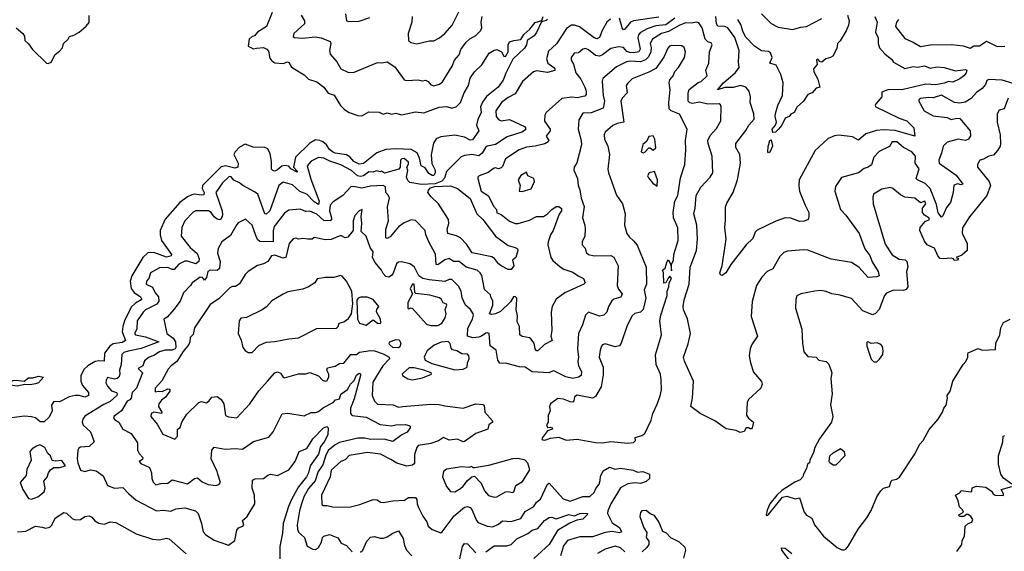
# Model space of a CAD drawing. Extents: x 1995161 to 2088924, y 769148 to 906007.
# Tile 30 of 256: x 2014812 to 2021812, y 789607 to 793383. Entities that reach past the tile are written whole.
import ezdxf

# ---------------------------------------------------------------- set-up
doc = ezdxf.new("R2010")
doc.units = 0

msp = doc.modelspace()

# ---------------------------------------------------------------- linework, layer by layer
at = {"layer": '0CON20XD'}
for points in [[(2014786.2, 793325), (2014835, 793286.2), (2014845, 793267.5), (2014849.2, 793235), (2014873.1, 793213.1), (2014901.7, 793171.7), (2015003.3, 793075), (2015015, 793072), (2015035, 793081.2), (2015063, 793137), (2015095, 793160), (2015115, 793183.3), (2015122.5, 793215), (2015155.9, 793244.1), (2015166.2, 793265), (2015196.6, 793273.4), (2015234.7, 793295.3), (2015283.2, 793336.8), (2015305.4, 793364.6), (2015305, 793412.5)], [(2016606.6, 793433.4), (2016565.5, 793334.5), (2016502.8, 793295), (2016480.3, 793269.7), (2016464.4, 793265), (2016444, 793245), (2016436.2, 793196.2), (2016475, 793177.5), (2016495, 793181.4), (2016544.7, 793185.3), (2016567.7, 793175), (2016580.9, 793160.9), (2016589.8, 793109.7), (2016605, 793090.6), (2016625, 793078.1), (2016685, 793071.8), (2016715, 793083.1), (2016725, 793080.5), (2016740.9, 793050.9), (2016755, 793038.2), (2016835, 792991.8), (2016865, 792961.4), (2016925, 792940.9), (2016974.5, 792905), (2017005, 792862.2), (2017047, 792847), (2017092.5, 792775), (2017120.4, 792745), (2017155, 792724.7), (2017215, 792701.9), (2017245, 792699.7), (2017295, 792728.8), (2017366.3, 792726.3), (2017395, 792712.9), (2017425, 792722.2), (2017455, 792713.5), (2017485, 792720), (2017525, 792707.1), (2017625, 792730), (2017685, 792722.1), (2017795, 792762.1), (2017845.7, 792765.7), (2017883.8, 792755), (2017915, 792764.6), (2017945, 792794.4), (2017970.9, 792865), (2018003.5, 792915), (2018015, 792968.9), (2018045, 793013.5), (2018097.5, 793062.5), (2018150, 793145), (2018185, 793167.3), (2018205, 793172.5), (2018236.1, 793156.1), (2018253.5, 793123.5), (2018265, 793122.5), (2018285.6, 793155), (2018284.3, 793205), (2018294.2, 793225), (2018325, 793236.7), (2018375, 793242.5), (2018395, 793277.1), (2018438.6, 793315), (2018477, 793363), (2018525, 793377.5), (2018532.9, 793405)], [(2016813.3, 793415), (2016835.4, 793375.4), (2016836.8, 793355), (2016760, 793285), (2016755, 793264.2), (2016766.1, 793256.1), (2016822.5, 793252.5), (2016915, 793262.2), (2016955, 793253.8), (2017017.8, 793227.8), (2017023.6, 793215), (2017014.2, 793165), (2017018.5, 793138.5), (2017066.9, 793085), (2017095, 793033.3), (2017145, 793010), (2017185, 793007.5), (2017355, 793079.5), (2017386.7, 793076.7), (2017425, 793083.3), (2017479.4, 793049.4), (2017545, 792955.8), (2017565, 792950.8), (2017645, 792956.7), (2017675, 792950), (2017697, 792953), (2017715, 792944.3), (2017735, 792920.8), (2017755, 792914.2), (2017795.2, 792924.8), (2017817, 792943), (2017887.2, 793052.8), (2017903.9, 793096.1), (2017935.4, 793134.6), (2017949.1, 793170.9), (2017985.2, 793224.8), (2018011.5, 793248.5), (2018055, 793271.7), (2018087.8, 793305), (2018097.1, 793325), (2018093.2, 793365), (2018100.8, 793405)], [(2017127.5, 793425), (2017134, 793375), (2017150.6, 793370.6), (2017225, 793373.2), (2017301.6, 793398.4)], [(2017602.3, 793405), (2017599.3, 793365), (2017573.8, 793285), (2017575.8, 793235), (2017592.4, 793222.4), (2017635, 793211.8), (2017725, 793234.3), (2017755, 793234), (2017795.8, 793255), (2017835.3, 793284.7), (2017885.3, 793344.7), (2017936.2, 793445)], [(2020698.1, 793415), (2020708.8, 793375), (2020703.8, 793345), (2020687.1, 793305), (2020645, 793233.3), (2020626.7, 793215), (2020621.7, 793178.3), (2020592.5, 793125), (2020575.9, 793114.1), (2020544, 793106), (2020515, 793081.5), (2020503, 793083), (2020485, 793104), (2020477.5, 793095), (2020482, 793065), (2020455.9, 793035), (2020457.6, 793012.4), (2020485, 792960), (2020500, 792905), (2020475, 792897.5), (2020446.7, 792865), (2020415, 792852.5), (2020384.2, 792805.8), (2020340, 792765), (2020317.5, 792725), (2020295, 792712.5), (2020282.5, 792695), (2020255, 792683.3), (2020229.4, 792635), (2020205.3, 792604.7), (2020185, 792584.4), (2020165, 792582), (2020160.7, 792605), (2020184.6, 792635), (2020191.1, 792655), (2020182.9, 792695), (2020185, 792717.5), (2020200.8, 792775), (2020235.5, 792845), (2020239.4, 792935), (2020223.1, 792995), (2020189.7, 793059.7), (2020144.2, 793075), (2020161.1, 793115), (2020149.2, 793149.2), (2020135, 793157.5), (2020085, 793162.4), (2020035.4, 793195), (2019975, 793258.8), (2019955.2, 793295), (2019939.3, 793349.3), (2019918.1, 793385)], [(2020085.7, 793425.7), (2020155, 793355.6), (2020205, 793331.2), (2020305, 793312.9), (2020365, 793330.6), (2020405, 793335.6), (2020515, 793392.5)], [(2019012, 793388), (2018985.3, 793365), (2018952.7, 793307.3), (2018934.2, 793255.8), (2018915, 793246.5), (2018895, 793254.7), (2018792.3, 793332.3), (2018755, 793345.3), (2018735, 793344.2), (2018700.1, 793319.9), (2018628.3, 793211.7), (2018570.6, 793159.4), (2018556.1, 793105), (2018567.3, 793075), (2018609.5, 793045), (2018617.3, 793035), (2018617.1, 793022.9), (2018565, 793009.4), (2018485, 793020), (2018465, 793013.3), (2018385.5, 792945), (2018335, 792856.7), (2018285, 792830), (2018237.3, 792795), (2018196.7, 792735), (2018199.1, 792695), (2018215, 792674.1), (2018235, 792664.8), (2018295, 792673.8), (2018400.6, 792625), (2018408.5, 792615), (2018408.6, 792601.4), (2018380.8, 792585), (2018277.7, 792552.3), (2018195, 792496.5), (2018135.3, 792484.7), (2018122.9, 792475), (2018100.7, 792435), (2018075, 792417.5), (2018025, 792425.3), (2017975, 792418.7), (2017951.1, 792408.9), (2017845, 792304.3), (2017831.9, 792258.1), (2017812.8, 792237.2), (2017765, 792216.5), (2017667.3, 792212.7), (2017585, 792226.6), (2017570.1, 792240.1), (2017562.7, 792265), (2017571.7, 792311.7), (2017564, 792335), (2017575, 792357.5), (2017575, 792372.5), (2017545, 792397.5), (2017527.5, 792395), (2017518, 792385), (2017516.7, 792335), (2017507.7, 792322.3), (2017405, 792293.8), (2017385, 792307.5), (2017375, 792302.5), (2017345, 792310), (2017325, 792300), (2017295, 792302.1), (2017255, 792275.2), (2017235, 792270.2), (2017213.8, 792275), (2017171.7, 792311.7), (2017095, 792352), (2017017.5, 792377.5), (2016975, 792400), (2016935, 792405.3), (2016885, 792377.5), (2016854.8, 792345), (2016881.6, 792251.6), (2016939.8, 792095), (2016935, 792069.5), (2016905, 792090.5), (2016853.3, 792145), (2016803.5, 792163.5), (2016750, 792210), (2016685, 792230), (2016653.1, 792205), (2016590.4, 792025), (2016565, 792002.5), (2016555, 792004.4), (2016503.6, 792143.6), (2016481.3, 792161.3), (2016397.5, 792205), (2016373.6, 792225), (2016335, 792242.8), (2016315, 792266.2), (2016300.3, 792269.7), (2016253.6, 792225), (2016206.2, 792155), (2016250.9, 792025), (2016254.1, 791995), (2016245, 791968.5), (2016235, 791962.8), (2016215, 791967.3), (2016194, 791984), (2016172.9, 792015), (2016155, 792025.8), (2016065, 792025.6), (2016045, 792016.7), (2015986.2, 791955), (2015963.8, 791906.2), (2015960.8, 791845), (2016023.5, 791765), (2016072.6, 791722.6), (2016087.7, 791685), (2016084.1, 791665.9), (2016065, 791649.1), (2016005, 791668.1), (2015985, 791668.8), (2015944, 791646), (2015910.3, 791609.7), (2015895, 791607.9), (2015865, 791622.2), (2015805, 791621.9), (2015742.5, 791585), (2015728.6, 791545), (2015712.2, 791525), (2015711.1, 791505), (2015755, 791484.2), (2015774, 791444), (2015799.3, 791415), (2015801.8, 791385), (2015787, 791363), (2015707, 791323), (2015689.2, 791305), (2015647.1, 791245), (2015644.1, 791185), (2015628.4, 791155), (2015635, 791144.1), (2015705, 791130.5), (2015800.8, 791095), (2015675, 791046.7), (2015581.8, 791028.2)], [(2019753.3, 790535), (2019650, 790585), (2019582.9, 790635), (2019595.6, 790695), (2019602.9, 790815), (2019538, 790958), (2019531.4, 790985), (2019565, 791080), (2019580.5, 791155), (2019558.6, 791258.6), (2019531.7, 791321.7), (2019528.2, 791345), (2019536.3, 791393.7), (2019571.1, 791505), (2019579.2, 791625), (2019624.4, 791745), (2019630.6, 791825), (2019626.7, 791925), (2019603.5, 792005), (2019613.5, 792045), (2019622.2, 792135), (2019655.2, 792194.8), (2019720.6, 792265), (2019740, 792295), (2019734.4, 792415), (2019705.4, 792505), (2019704.6, 792525), (2019719.5, 792560.5), (2019765, 792611.4), (2019795.5, 792665), (2019800, 792765), (2019795, 792779.4), (2019785, 792786.6), (2019705, 792782.4), (2019645, 792798.4), (2019595, 792788.1), (2019575, 792793.3), (2019564.6, 792805), (2019563.4, 792865), (2019571.8, 792888.2), (2019635, 792936.2), (2019655.7, 792945), (2019700, 792985), (2019689.4, 793025), (2019712.1, 793075), (2019716.9, 793155), (2019735.6, 793205), (2019728.2, 793218.2), (2019705, 793227.3), (2019684.5, 793245), (2019663.3, 793325), (2019640, 793360), (2019625, 793365.9), (2019585, 793358), (2019545, 793361.9), (2019501.4, 793341.4), (2019425, 793300.2), (2019375, 793284.3), (2019311.1, 793245), (2019294.6, 793215), (2019302, 793185), (2019298.1, 793155), (2019281.4, 793118.6), (2019261.8, 793098.2), (2019225, 793085.2), (2019155, 793088.4), (2019125, 793083.9), (2019055, 793048.4), (2018958.1, 792965), (2018953.8, 792946.2), (2018959.4, 792845), (2018969.3, 792805), (2018959.2, 792755), (2018875, 792720.8), (2018815, 792718.9), (2018787, 792673), (2018781.1, 792605), (2018804.5, 792525), (2018806.2, 792495), (2018773.6, 792366.4), (2018753.8, 792335), (2018750.8, 792315), (2018776.4, 792255), (2018783.2, 792205), (2018795, 792174), (2018804, 792115), (2018825.4, 792055.4), (2018813.4, 791975), (2018829.7, 791925), (2018832.8, 791895), (2018829.6, 791845), (2018811.1, 791805), (2018811.1, 791785), (2018831.3, 791761.3), (2018840, 791730), (2018856.7, 791715), (2018895.6, 791705.6), (2019015, 791708.2), (2019036.7, 791696.7), (2019067.5, 791635), (2019058.8, 791495), (2019069.5, 791469.5), (2019095.5, 791435), (2019085, 791413.3), (2019035, 791397.3), (2019022.6, 791387.4), (2018996.8, 791345), (2018987.1, 791305), (2018965, 791283.8), (2018935, 791277.5), (2018855, 791305.4), (2018834.4, 791285), (2018813.7, 791216.3), (2018785.4, 791155), (2018776.5, 791045), (2018784.6, 790985), (2018780, 790955), (2018784.5, 790925.5), (2018806.4, 790885), (2018803.1, 790856.9), (2018785.7, 790844.3), (2018745, 790833.6), (2018695, 790847.2), (2018615, 790886.5), (2018605, 790888.1), (2018574, 790876), (2018455, 790882.5), (2018405, 790914.3), (2018365, 790918.4), (2018275, 790941.2), (2018225, 790943.3), (2018211.4, 790965), (2018198.8, 791035), (2018156.9, 791066.9), (2018150, 791155), (2018135, 791160), (2018125, 791156.5), (2018095.6, 791134.4), (2018075, 791127.6), (2018034.1, 791124.1), (2017994.5, 791135), (2017998.5, 791191.5), (2018030.4, 791255), (2018038.5, 791285), (2018035.6, 791295), (2018015.5, 791325), (2017980, 791355), (2017958.1, 791408.1), (2017949.7, 791455), (2017931.1, 791491.1), (2017885, 791537.8), (2017865, 791536.8), (2017835.2, 791524.8), (2017723.8, 791535), (2017678.1, 791545), (2017649.4, 791565), (2017618.5, 791625), (2017605, 791638.5), (2017585, 791650), (2017525, 791662.9), (2017505, 791661.1), (2017490.9, 791649.1), (2017467.4, 791582.6), (2017455, 791565.7), (2017435, 791555.6), (2017415, 791558.9), (2017395, 791580), (2017384.8, 791605), (2017338.1, 791658.1), (2017320.5, 791695), (2017323.9, 791735), (2017302.7, 791765), (2017275, 791846.2), (2017239.2, 791879.2), (2017244.6, 791934.6), (2017238.2, 791985), (2017245.6, 792035.6), (2017225, 792025.4), (2017195, 791992.9), (2017181.5, 791955), (2017182.8, 791885), (2017145, 791838.6), (2017125, 791832.9), (2017095, 791851.2), (2017025, 791821.2), (2016985, 791819.5), (2016905, 791836.7), (2016890, 791825), (2016860, 791825), (2016825, 791828.6), (2016795, 791824), (2016775, 791830.8), (2016755, 791825.6), (2016726.7, 791793.3), (2016703.3, 791695), (2016685, 791688.7), (2016625, 791710), (2016603, 791707), (2016575, 791665.7), (2016545, 791648.9), (2016503.2, 791636.8), (2016435, 791594.2), (2016415.5, 791574.5), (2016375, 791507.5), (2016345, 791488), (2016325, 791488), (2016305, 791479.4), (2016228.6, 791401.4), (2016165, 791361.1), (2016055.5, 791195), (2016043.8, 791146.2), (2016024.5, 791125), (2016022, 791095), (2016013.2, 791075), (2015972.9, 791027.1), (2015929.4, 790955), (2015888.2, 790925), (2015867.9, 790902.1), (2015821.2, 790818.8), (2015775.9, 790765), (2015775, 790740), (2015795, 790744), (2015825, 790743.3), (2015865, 790762), (2015878.1, 790758.1), (2015878.9, 790745), (2015847.9, 790702.1), (2015819.1, 790680.9), (2015800.8, 790655), (2015798.1, 790635), (2015822.5, 790595), (2015820, 790585), (2015765, 790595.8), (2015747.5, 790585), (2015744.4, 790565), (2015789.8, 790509.8), (2015830.2, 790440.2), (2015915, 790404.2), (2015934.2, 790425), (2015932.5, 790475), (2015953.3, 790486.7), (2015964, 790525), (2015999.5, 790580.5), (2016086.1, 790663.9), (2016105, 790670.5), (2016137.9, 790662.1), (2016156.5, 790673.5), (2016177.7, 790702.3), (2016215.6, 790705.6), (2016243.1, 790685), (2016262.5, 790655), (2016275, 790572.5), (2016295, 790561.4), (2016355, 790555.6), (2016448.1, 790655), (2016512.1, 790747.9), (2016574.4, 790815), (2016625, 790874.3), (2016645, 790882.2), (2016665, 790873.1), (2016683.8, 790845), (2016695, 790839.2), (2016795, 790867.1), (2016845, 790867.5), (2016875, 790876.9), (2016935, 790852.5), (2016965, 790823.8), (2016985.4, 790814.6), (2016995, 790818.6), (2017009.6, 790845), (2017010.5, 790865), (2016994.2, 790895), (2017000, 790910), (2017055, 790922.1), (2017085, 790941.4), (2017115, 790944.4), (2017165, 791004.1), (2017205, 791004.4), (2017227.7, 791022.3), (2017305, 791033.1), (2017335, 791030.9), (2017395, 791009.5), (2017438.8, 790985), (2017441.5, 790975), (2017394.5, 790925.5), (2017321.9, 790808.1), (2017317.7, 790715), (2017335, 790672.9), (2017355, 790652.2), (2017467.3, 790647.3), (2017505, 790630), (2017534.7, 790634.7), (2017735, 790653.4), (2017795, 790650.4), (2017835, 790639.6), (2017965, 790624.7), (2018055, 790654.2), (2018105, 790650), (2018114.2, 790644.2), (2018118.9, 790595), (2018172, 790535), (2018173.3, 790525), (2018146.2, 790505), (2018140, 790475), (2018055, 790443.1), (2017975, 790386.9), (2017964.5, 790384.5), (2017925, 790404.2), (2017865, 790396.4), (2017825, 790416.1), (2017788.2, 790391.8), (2017735, 790373.4), (2017645, 790358), (2017634.8, 790345), (2017619.6, 790295), (2017619.3, 790230.7), (2017605, 790218.5), (2017565, 790212.7), (2017493.3, 790233.3), (2017449.1, 790259.2), (2017377.8, 790297.8), (2017285, 790309.3), (2017155, 790288.8), (2017125, 790256.2), (2017095, 790245.7), (2017025, 790182.5), (2017018.4, 790135), (2016957.8, 790005), (2016959.1, 789939.1), (2016971.3, 789931.3), (2016997.6, 789932.4), (2017035, 789922.7), (2017155, 789919.8), (2017230.3, 789939.7), (2017325, 789974.3), (2017352, 789972), (2017377.5, 789955), (2017395, 789952.7), (2017465, 789965.3), (2017548.6, 789971.4), (2017575, 789989.5), (2017625, 789988.8), (2017636.2, 789975), (2017637.7, 789945), (2017647.6, 789917.6), (2017676.7, 789856.7), (2017705.3, 789815.3), (2017715.8, 789785.8), (2017745, 789760.8), (2017805, 789738.6), (2017815, 789744.3), (2017901, 789859), (2017975, 789919.6), (2017995, 789925.5), (2018015, 789918.9), (2018026.2, 789905), (2018059.5, 789825), (2018071.7, 789811.7), (2018134.6, 789784.6), (2018175, 789781.8), (2018215, 789799.1), (2018245, 789823.9), (2018305, 789817.9), (2018375, 789839.2), (2018405, 789889.4), (2018467.5, 789925), (2018485.5, 789955), (2018515, 789977.8), (2018565, 790082.9), (2018575, 790091.1), (2018675, 789979.5), (2018725, 789963.3), (2018815, 789996.8), (2018865, 789995.3), (2018896.8, 790025), (2018907.1, 790052.9), (2018932.1, 790085), (2018939, 790111), (2018941.4, 790138.6), (2018960.9, 790179.1), (2019005, 790204.4), (2019045, 790191.4), (2019082.3, 790197.7), (2019173.1, 790183.1), (2019205, 790170), (2019242.5, 790175), (2019289.2, 790155), (2019288.6, 790125), (2019265, 790103.1), (2019225, 790088.6), (2019185, 790093.1), (2019135, 790086.3), (2019082.8, 790057.2), (2019014.8, 789945.2), (2018991.9, 789895), (2018990, 789875), (2019025, 789808.9), (2019075, 789775.4), (2019090, 789745), (2019075, 789739.2), (2019025, 789747.1), (2018975, 789740.2), (2018885, 789710.9), (2018795, 789710.6), (2018705.6, 789685), (2018678, 789645), (2018656.8, 789575)], [(2018565, 793387.1), (2018555, 793378.2), (2018521.2, 793368.8), (2018485, 793292), (2018470.2, 793269.8), (2018419.4, 793235), (2018414.4, 793205), (2018399.8, 793180.2), (2018317, 793103), (2018267.2, 793002.8), (2018250, 792955), (2018214.5, 792905), (2018131.6, 792838.4), (2018102.5, 792797.5), (2018088.9, 792765), (2018093.4, 792723.4), (2018068.8, 792675), (2018058.2, 792635), (2018076.8, 792593.2), (2018029.9, 792530.1), (2018015, 792527.8), (2017975, 792549.5), (2017905, 792563.4), (2017805, 792550.7), (2017772.3, 792537.7), (2017753.6, 792506.4), (2017737.6, 792422.4), (2017742.9, 792362.9), (2017765.2, 792315), (2017765.4, 792294.6), (2017755, 792277.6), (2017745, 792276.3), (2017720.6, 792290.6), (2017695, 792331.2), (2017666.1, 792346.1), (2017655, 792400.8), (2017637.1, 792437.1), (2017595, 792462.1), (2017485, 792466.1), (2017415, 792460.8), (2017351.4, 792438.6), (2017255, 792361.6), (2017225, 792358.3), (2017186.4, 792375), (2017158.5, 792408.5), (2017135, 792424.5), (2017055, 792434.3), (2017035, 792443.8), (2017015, 792461.3), (2016992.8, 792495), (2016966.8, 792515), (2016945, 792526), (2016915, 792529.7), (2016875, 792505.4), (2016772.7, 792407.2), (2016757.8, 792335), (2016785, 792307.8), (2016785, 792300.8), (2016740, 792325), (2016725, 792342), (2016695, 792347.9), (2016675, 792343.8), (2016645, 792316.5), (2016625, 792308.1), (2016612, 792312), (2016602.8, 792322.8), (2016601.8, 792375), (2016591.7, 792431.7), (2016575, 792466.1), (2016555, 792476.7), (2016471.7, 792478.3)], [(2019470, 793395), (2019405, 793347.1), (2019335, 793338.8), (2019271.8, 793318.2), (2019225, 793292.2), (2019211.3, 793275), (2019206.3, 793255), (2019223.7, 793175), (2019214.5, 793155.5), (2019175, 793147.4), (2019149.5, 793149.5), (2019128.5, 793158.5), (2019104.6, 793185), (2019069.7, 793190.3), (2019015, 793179.3), (2018955, 793133.9), (2018935, 793125.2), (2018905, 793127.9), (2018855, 793169.5), (2018835, 793179.1), (2018816.2, 793175), (2018785, 793149.2), (2018754.6, 793145.4), (2018732.5, 793115), (2018732.9, 793095), (2018747.8, 793067.8), (2018765.4, 793005), (2018800.5, 792960.5), (2018829.5, 792905), (2018839.1, 792875), (2018839.1, 792850.9), (2018829.1, 792840.9), (2018775, 792829.5), (2018735, 792833.8), (2018666.2, 792823.8), (2018555.6, 792724.4)], [(2019355, 793400.8), (2019175, 793375.3), (2019154.8, 793365.2), (2019115, 793315.8), (2019105, 793312.5), (2019095, 793326), (2019075.4, 793395)], [(2020890.6, 793405), (2020906.9, 793365), (2020896.6, 793295), (2020914.2, 793255), (2020915.3, 793215), (2020925, 793184.4), (2020961.5, 793141.5), (2021011.7, 793101.7), (2021025, 793080.6), (2021105, 793036.2), (2021165, 793050.6), (2021195, 793046), (2021245, 793055.3), (2021285, 793039.5), (2021335, 793047.8), (2021385, 793043.3), (2021465, 793020.8), (2021535, 793029.4), (2021545.5, 793025), (2021540, 793005), (2021525, 792985.6), (2021495, 792962.5), (2021445, 792938.9), (2021415, 792945.3), (2021385, 792932.4), (2021325, 792920.7), (2021255, 792924.8), (2021091.7, 792888.3), (2020984.3, 792885), (2020940.5, 792869.5), (2020942, 792835), (2020898, 792785), (2020894.4, 792775), (2020898.9, 792765), (2021065, 792683.7), (2021118.1, 792665), (2021169.5, 792615), (2021176.2, 792555), (2021035, 792597.2), (2020952, 792602), (2020903.6, 792596.4), (2020826.9, 792573.1), (2020775, 792528.1), (2020731.9, 792551.9), (2020635, 792562.9), (2020605, 792559.2), (2020560.3, 792539.7), (2020466, 792455), (2020354.3, 792245), (2020350, 792205), (2020355.6, 792165), (2020395, 792066.2), (2020421.2, 792015), (2020423.3, 791985), (2020417, 791963), (2020388.9, 791951.1), (2020355, 791950.4), (2020295, 791972.5), (2020255, 791975.5), (2020187.2, 791952.8), (2020055, 791888.6), (2020041.4, 791875), (2020025, 791830), (2019976, 791785), (2019868.6, 791645), (2019832, 791585), (2019805, 791566), (2019795, 791570), (2019790, 791585), (2019805.7, 791635), (2019833.8, 791825), (2019823.9, 791906.1), (2019830.7, 791959.3), (2019830.6, 792055), (2019838.7, 792081.3), (2019883.5, 792155), (2019914.6, 792245), (2019936.9, 792365), (2019932.7, 792425), (2019903.3, 792475), (2019903.1, 792505), (2019974.6, 792595.4), (2019995.7, 792635), (2020032.7, 792677.3), (2020030.9, 792715), (2020006.2, 792795), (2020007.5, 792835), (2019996.9, 792875), (2019974.4, 792904.4), (2019935.6, 792915.6), (2019885, 792902.8), (2019825, 792901.2), (2019773.8, 792885), (2019815, 792935.8), (2019901, 793009), (2019927.7, 793045), (2019923.1, 793085), (2019927.1, 793165), (2019896.7, 793256.7), (2019845.8, 793325.8), (2019825, 793334.3), (2019775, 793336.5), (2019765.5, 793355), (2019759.9, 793405)], [(2021060, 793385), (2021045.5, 793365), (2021037.5, 793335), (2021105, 793250.6), (2021165, 793224.5), (2021215, 793194.1), (2021284.4, 793204.4), (2021438.1, 793208.1), (2021518.5, 793198.5), (2021568.3, 793181.7), (2021595, 793198.6), (2021635, 793197.6), (2021685, 793231.4), (2021762, 793192), (2021815, 793195.4)], [(2019135, 790374.4), (2019175, 790380), (2019190, 790395), (2019187.5, 790415), (2019235, 790429.2), (2019256, 790445), (2019302.1, 790537.9), (2019311.9, 790585), (2019345, 790653.3), (2019365, 790712.5), (2019374.4, 790755), (2019372.5, 790825), (2019366.7, 790865), (2019336.5, 790935), (2019333.1, 791003.1), (2019375.5, 791145), (2019363.8, 791243.8), (2019368.8, 791285), (2019415, 791423.8), (2019414.5, 791455.5), (2019426.4, 791485), (2019429.2, 791515), (2019445.8, 791545.8), (2019435, 791562.5), (2019421.7, 791548.3), (2019405.8, 791514.2), (2019392.3, 791512.3), (2019390, 791585), (2019382.5, 791605), (2019401.5, 791618.5), (2019415, 791666.7), (2019425, 791677.5), (2019441.7, 791641.7), (2019445, 791600), (2019446, 791645), (2019460, 791675), (2019461.8, 791715), (2019493.8, 791815), (2019489.6, 791905), (2019459.8, 791975), (2019458.2, 792015), (2019470, 792095), (2019490, 792135), (2019510.2, 792259.8), (2019540.6, 792355), (2019548.3, 792458.3), (2019546.4, 792525), (2019557.1, 792605), (2019502.9, 792712.9), (2019444.4, 792735), (2019429.2, 792749.2), (2019427.5, 792795), (2019437.4, 792885), (2019428.7, 792935), (2019434.1, 792955.9), (2019457.1, 792985), (2019468.9, 793015), (2019495, 793044.5), (2019538.9, 793115), (2019545.7, 793155), (2019536.6, 793186.6), (2019518.9, 793198.9), (2019445, 793200), (2019431.2, 793195), (2019420, 793180), (2019391.7, 793118.3), (2019335, 793037.9), (2019285, 793010), (2019166.8, 792963.2), (2019135, 792933.1), (2019123.9, 792915), (2019131.5, 792865), (2019095, 792827.1), (2019085.5, 792805), (2019106.2, 792655), (2019060, 792645), (2019029.1, 792630.8), (2018974.7, 792585.3), (2018967.5, 792565), (2018970, 792535), (2018993.8, 792485), (2019004.4, 792425), (2018992.7, 792322.7), (2018996.9, 792295), (2019055, 792136.2), (2019097.1, 792075), (2019116.4, 792005), (2019111.9, 791925), (2019128.6, 791865), (2019145, 791840), (2019175, 791812.2), (2019202.7, 791782.7), (2019265.7, 791625), (2019267.5, 791505), (2019251.2, 791465), (2019263.9, 791405), (2019244.7, 791325.3), (2019225, 791305.5), (2019185, 791295.5), (2019162.6, 791277.4), (2019129.1, 791205), (2019088.1, 791085), (2019075, 791067.5), (2019045, 791060.3), (2018975, 791080), (2018956.1, 791073.9), (2018948.5, 791065), (2018937.8, 791035), (2018931.1, 790985), (2018959.4, 790915), (2018958.8, 790861.2), (2018945, 790776.2), (2018905, 790706.5), (2018884.6, 790694.6), (2018774.2, 790715.8), (2018756, 790704), (2018752, 790675), (2018744.1, 790665.9), (2018725, 790667.9), (2018677.7, 790687.7), (2018637.5, 790692.5), (2018584.6, 790655), (2018579.1, 790635), (2018582.9, 790605), (2018567.8, 790572.2), (2018570, 790525), (2018556.7, 790505), (2018565, 790487.5), (2018585, 790490), (2018596.7, 790485), (2018600, 790475), (2018565, 790463.8), (2018528.9, 790415), (2018524.2, 790405), (2018528.8, 790398.8), (2018545, 790395.6), (2018585, 790410), (2018645, 790417.1), (2018697.7, 790397.7), (2018775, 790403.8), (2018905, 790380), (2018955, 790378.2), (2019015, 790387.7), (2019135, 790374.4)], [(2021875, 792929.7), (2021796.2, 792955), (2021702.4, 792957.6), (2021688.5, 792951.5), (2021677.2, 792922.8), (2021655.6, 792894.4), (2021614.8, 792865.2), (2021577.4, 792822.6), (2021532.8, 792797.2), (2021495, 792790.6), (2021458.8, 792795), (2021365, 792847.2), (2021305, 792828.7), (2021275, 792831.8), (2021215, 792824.2), (2021204.4, 792815), (2021204.4, 792805), (2021241.4, 792735), (2021305, 792701.1), (2021405, 792687.6), (2021435, 792675.3), (2021475, 792684.7), (2021495, 792680.4), (2021568.2, 792595), (2021572.5, 792557.5), (2021556.2, 792533.8), (2021535, 792524.6), (2021485, 792533.6), (2021405, 792512.9), (2021378.1, 792485), (2021366.1, 792436.1), (2021347.5, 792385), (2021348.3, 792365), (2021470, 792280), (2021518.1, 792215), (2021505, 792210.5), (2021478.2, 792218.2), (2021452.8, 792207.2), (2021448.2, 792155), (2021429.6, 792085), (2021401.3, 792048.7), (2021375, 791990), (2021365, 791980), (2021341.4, 792011.4), (2021330.2, 792070.2), (2021284.8, 792184.8), (2021249.5, 792219.5), (2021194.3, 792245), (2021185.5, 792255), (2021205.8, 792325), (2021178, 792365), (2021181.6, 792415), (2021155, 792443.8), (2021094.4, 792475), (2021047.1, 792515), (2021015.7, 792515), (2020996.2, 792483.8), (2020921.7, 792448.3), (2020883.5, 792406.5), (2020867.8, 792352.2), (2020844.1, 792335.9), (2020815, 792326.6), (2020775, 792295.6), (2020655, 792262.5), (2020611.1, 792198.9), (2020606.9, 792165), (2020646.9, 792035), (2020685.6, 791995), (2020778.8, 791865), (2020820.7, 791755), (2020855, 791709.4), (2020872.2, 791662.2), (2020916, 791595), (2020921.2, 791565), (2020905, 791556.2), (2020845, 791552.9), (2020777.5, 791625), (2020725, 791658.8), (2020581.8, 791681.8), (2020415, 791746.5), (2020385, 791749.5), (2020269.7, 791740.3), (2020245, 791730.8), (2020215, 791702), (2020165.4, 791614.6), (2020125, 791595.8), (2020088, 791555), (2020049.2, 791495), (2020018.3, 791381.7), (2020012.9, 791275), (2020058, 791135), (2020017.5, 791075), (2020006, 791045), (2019998, 790995), (2020007.5, 790945), (2020029.7, 790879.7), (2020085, 790812.5), (2020091.2, 790795), (2020081.2, 790765), (2019994.3, 790685.7), (2019984, 790665), (2019979.1, 790575), (2019992.7, 790552.7), (2020028.1, 790525), (2020018.8, 790485), (2020015, 790477.5), (2020005, 790476.7), (2019994.1, 790484.1), (2019976, 790484), (2019962.2, 790457.8), (2019935, 790450), (2019905, 790464.2), (2019835, 790477.5), (2019753.3, 790535)], [(2021839.6, 792825), (2021809.8, 792750.2), (2021775, 792740.6), (2021761.5, 792715), (2021761.8, 792655), (2021781.5, 792565), (2021785.9, 792505), (2021781.8, 792485), (2021764.5, 792455), (2021735, 792422.2), (2021702.5, 792415), (2021665, 792392.9), (2021636.7, 792385), (2021620.8, 792355), (2021622.2, 792335), (2021705, 792234.4), (2021713.9, 792205), (2021687.7, 792135), (2021565, 791982.5), (2021514.7, 791905.3), (2021511.1, 791865), (2021548.5, 791795), (2021546.9, 791745), (2021509.8, 791710.2), (2021470, 791695), (2021486.7, 791686.7), (2021480, 791675), (2021455, 791672.5), (2021450, 791685), (2021435, 791690), (2021376.1, 791683.9), (2021355, 791688), (2021339.5, 791705), (2021315, 791759.8), (2021277.9, 791777.9), (2021264.4, 791785), (2021245, 791809.2), (2021210.5, 791885), (2021213.8, 791906.2), (2021249.3, 791950.7), (2021280, 791965), (2021275, 791976.2), (2021245.6, 791995.6), (2021230, 792015), (2021230, 792045), (2021253.3, 792075), (2021245.7, 792095), (2021215, 792081.9), (2021175, 792114.6), (2021105, 792122.2), (2021075, 792138.5), (2021018.6, 792185), (2021001.6, 792191.6), (2020940.3, 792179.7), (2020881.9, 792145), (2020876.6, 792123.4), (2020879.5, 792075), (2020965, 791788.1), (2021015, 791713.8), (2021065, 791683.1), (2021107.6, 791677.6), (2021118.5, 791665), (2021126.7, 791625), (2021115.6, 791594.4), (2021126.2, 791485), (2021115, 791466.2), (2021095, 791460.4), (2021025, 791462.2), (2020975, 791441.5), (2020960.4, 791425), (2020921.8, 791325), (2020895, 791295.6), (2020875, 791287.8), (2020806, 791315), (2020725, 791401.9), (2020645, 791426.7), (2020585, 791436.7), (2020545, 791453.1), (2020505, 791459.2), (2020465, 791454), (2020366.1, 791436.1), (2020337.5, 791422.5), (2020330, 791395), (2020327.5, 791335), (2020371.4, 791185), (2020376, 791085), (2020386.2, 791025), (2020415, 790990), (2020475, 790986), (2020494.3, 790964.3), (2020545, 790956), (2020565, 790936.2), (2020585.7, 790875), (2020578, 790835), (2020588.8, 790725), (2020576.7, 790646.7), (2020593.8, 790565), (2020584.3, 790525), (2020498.1, 790405), (2020464, 790345), (2020455, 790310), (2020428.8, 790255), (2020426.7, 790235), (2020412.5, 790225), (2020406.7, 790195), (2020384.2, 790155), (2020380, 790135), (2020360.8, 790115), (2020322.1, 790097.9), (2020231.2, 790038.8), (2020194.4, 790005.6), (2020144.5, 789945), (2020125, 789899.5), (2020118.1, 789865), (2020125, 789860), (2020135, 789869.6), (2020235, 789991.8), (2020265, 789999.1), (2020325, 789978.8), (2020355, 789987.5), (2020390, 789885), (2020405, 789863.3), (2020443, 789843), (2020462.5, 789795), (2020527.5, 789715), (2020623.3, 789635), (2020657.7, 789617.7), (2020672.5, 789617.5), (2020685, 789622), (2020704.2, 789645), (2020772, 789765), (2020834.3, 789845.7), (2020864.2, 789895.8), (2020905.8, 789995), (2020935, 790036.7), (2020952.5, 790055), (2020995, 790067.5), (2021006.7, 790105), (2021015, 790113.3), (2021045, 790119.2), (2021066.8, 790133.2), (2021173.1, 790295), (2021210.8, 790369.2), (2021235.7, 790394.3), (2021278.2, 790471.8), (2021340.6, 790545), (2021371.9, 790595), (2021381.4, 790625), (2021398.6, 790645), (2021407.8, 790695), (2021405.7, 790715), (2021426.7, 790745), (2021445.6, 790815), (2021518.8, 790935), (2021539.2, 790955), (2021552.5, 790985), (2021552.3, 791007.7), (2021555, 791016.7), (2021625, 791046.7), (2021655, 791036.7), (2021749.2, 791040.8), (2021752.5, 791085), (2021780, 791145), (2021786, 791195), (2021805, 791233.3), (2021853, 791257)], [(2018555.6, 792724.4), (2018544.2, 792705), (2018543.2, 792663.2), (2018583.8, 792605), (2018582.9, 792595), (2018555.8, 792555), (2018572.5, 792525), (2018569.2, 792515), (2018545, 792501.8), (2018475.8, 792484.2), (2018415, 792478.1), (2018362.1, 792457.9), (2018265.9, 792394.1), (2018245, 792341.5), (2018235, 792331.1), (2018215, 792323.3), (2018195, 792331.4), (2018185, 792328.6), (2018143, 792297), (2018079.4, 792275), (2018068.9, 792265), (2018069.4, 792255), (2018093.1, 792165), (2018145, 792131.4), (2018179.5, 792059.5), (2018201.4, 792035), (2018205, 792010.8), (2018235, 791999.2), (2018295, 791951.1), (2018335, 791936.8), (2018355, 791934.7), (2018435, 791959.7), (2018485, 791984.6), (2018535, 791986.2), (2018565, 792003.3), (2018594.8, 792035.2), (2018625, 792055.3), (2018645.3, 792055.3), (2018662.9, 792042.9), (2018662.7, 792025), (2018648.2, 792001.7), (2018604.3, 791885.8), (2018585, 791854), (2018568.8, 791805), (2018566.4, 791785), (2018588.5, 791695), (2018602.2, 791672.2), (2018655, 791626.9), (2018681.4, 791611.4), (2018745, 791590.9), (2018783, 791563), (2018821.2, 791545), (2018831.2, 791515), (2018823.3, 791505), (2018687.6, 791442.4), (2018625, 791398), (2018598.1, 791345), (2018591.1, 791305), (2018595.6, 791175), (2018587.1, 791135), (2018597.1, 791105), (2018543.5, 791076.5), (2018495, 791032), (2018485, 791030), (2018475.6, 791045), (2018469.5, 791085), (2018445, 791115.7), (2018435, 791123.3), (2018385, 791132.7), (2018367.1, 791145), (2018364.5, 791204.5), (2018348, 791238), (2018350.4, 791279.6), (2018342.3, 791325), (2018346.9, 791395), (2018345, 791405.7), (2018333.4, 791416.6), (2018322, 791415), (2018300.8, 791379.2), (2018229.4, 791310.6), (2018195, 791293.1), (2018165, 791288.5), (2018152.9, 791292.9), (2018176.1, 791355), (2018174.8, 791384.8), (2018160.6, 791415), (2018160, 791430), (2018116.2, 791466.2), (2018096.2, 791566.2), (2018085.4, 791585.4), (2018064.1, 791604.1), (2017985, 791624.7), (2017936.6, 791666.6), (2017895.5, 791665.5), (2017865, 791687.1), (2017835, 791678.1), (2017785, 791641.2), (2017773.3, 791643.3), (2017766.9, 791716.9), (2017720.5, 791805), (2017699.5, 791855), (2017694.4, 791885), (2017625, 791957.5), (2017595, 791961.4), (2017545, 791940), (2017505, 791911.9), (2017445, 791841.4), (2017425, 791830), (2017414.3, 791835), (2017415.4, 791895.4), (2017434.5, 791955), (2017426.8, 792055), (2017440.7, 792115), (2017434.2, 792134.2), (2017414.3, 792155), (2017412.5, 792195), (2017395, 792206.4), (2017305, 792200.4), (2017245, 792185.5), (2017185, 792199.4), (2017165, 792196.7), (2017109.1, 792135), (2017039.9, 792090.1), (2017018.7, 792065), (2017013.7, 792025), (2017029.2, 791975), (2017027.8, 791962.2), (2017020, 791955), (2016975, 791956), (2016925, 792001.6), (2016875, 792022.5), (2016845, 792021.9), (2016805, 792038.1), (2016725, 792030.5), (2016695, 792008.9), (2016621.1, 791915), (2016613.6, 791883.6), (2016614.2, 791805), (2016518.2, 791808.2), (2016502.3, 791822.3), (2016491.4, 791851.4), (2016465, 791924.2), (2016417, 791967), (2016365, 791940), (2016355, 791929.2), (2016309.5, 791850.5), (2016248, 791805), (2016221.7, 791758.3), (2016219.1, 791725), (2016237.5, 791665), (2016233.1, 791615), (2016215, 791600.7), (2016166.8, 791603.2), (2016148.5, 791595), (2016139, 791551), (2016125, 791533.8), (2016112, 791552), (2016095, 791554.8), (2016036.9, 791515), (2016025.3, 791494.7), (2015976.6, 791443.4), (2015952.3, 791385), (2015908.5, 791325), (2015859.4, 791270.6), (2015837.5, 791255), (2015858.2, 791155), (2015901.7, 791121.7), (2015919.7, 791095), (2015922.7, 791055), (2015916.8, 791045), (2015895, 791036.6), (2015845, 791036), (2015805, 791024.2), (2015765, 790997.8), (2015732.7, 790987.3), (2015699.8, 790960.3), (2015688, 790925), (2015654.5, 790905), (2015684, 790874), (2015643.1, 790766.9), (2015611.8, 790735), (2015605.3, 790695), (2015595, 790682.3), (2015575.3, 790674.7), (2015534.8, 790605), (2015483.8, 790566.2), (2015479.6, 790555), (2015485, 790543.5), (2015515.6, 790525), (2015545.6, 790475), (2015604.5, 790445), (2015648.2, 790378.2), (2015650, 790325), (2015661.7, 790301.7), (2015687, 790273), (2015685, 790260), (2015660, 790245), (2015671.7, 790231.7), (2015735, 790202.5), (2015748.8, 790165), (2015751.1, 790125), (2015759.4, 790099.4), (2015779.6, 790079.6), (2015815, 790089.6), (2015865, 790091.1), (2015895.9, 790114.1), (2016005, 790087.3), (2016055, 790123.3), (2016075, 790128.6), (2016109.7, 790099.7), (2016151, 790081), (2016205.5, 790074.5), (2016228.6, 790081.4), (2016240, 790095), (2016220, 790155), (2016216, 790175), (2016172.2, 790265), (2016177.5, 790325), (2016193.1, 790346.9), (2016271.7, 790331.7), (2016345, 790336.9), (2016395, 790333.3), (2016475, 790387.5), (2016583.3, 790416.7), (2016614.6, 790455.4), (2016677.1, 790582.9), (2016717.6, 790587.6), (2016835, 790570), (2016885, 790594), (2016915, 790593.3), (2016935, 790600), (2016971.8, 790628.2), (2017039.5, 790665), (2017057.1, 790682.9), (2017085, 790690), (2017095.8, 790724.2), (2017142.7, 790757.3), (2017164.2, 790795), (2017188.6, 790821.4), (2017205, 790858.1), (2017225, 790872), (2017235, 790866.7), (2017235.4, 790855), (2017189.1, 790690.9), (2017163.7, 790623.7), (2017163.5, 790585), (2017175, 790571.4), (2017275, 790559.1), (2017375, 790506.9), (2017455, 790498.7), (2017485, 790505.4), (2017555, 790507), (2017580.3, 790500.3), (2017587.5, 790495), (2017588.1, 790485), (2017566.9, 790453.1), (2017529.4, 790435), (2017465, 790387.8), (2017403, 790403), (2017305, 790401.3), (2017265, 790411.6), (2017215, 790411.4), (2017085, 790380.7), (2017055, 790363.1), (2017005, 790323.5), (2016985, 790283.5), (2016967.5, 790222.5), (2016933.5, 790175), (2016912.6, 790107.5), (2016865, 790053.9), (2016832.1, 789995), (2016816, 789945), (2016800.4, 789895), (2016784.7, 789795), (2016786.2, 789765), (2016795, 789742.5), (2016835.4, 789705.4), (2016855, 789644), (2016895, 789621.5), (2016915, 789619.5), (2016935, 789634.5), (2016957.7, 789672.3), (2016964.7, 789705.3), (2016973.1, 789715), (2017015, 789725.3), (2017073.2, 789703.3), (2017096.9, 789665), (2017135, 789648.9), (2017175, 789603.6)], [(2019245, 792437.5), (2019255, 792442.5), (2019285, 792472), (2019295, 792473.8), (2019315, 792456.7), (2019335, 792472.5), (2019328.1, 792535), (2019315, 792559.2), (2019285.7, 792554.3), (2019270.3, 792519.7), (2019242.5, 792497.5), (2019230, 792445), (2019245, 792437.5)], [(2020135, 792438.6), (2020130.9, 792445), (2020132.4, 792482.4), (2020145, 792524.3), (2020155, 792530), (2020164.3, 792485), (2020145, 792443.5), (2020135, 792438.6)], [(2016471.7, 792478.3), (2016415, 792498.5), (2016375, 792479.1), (2016342.7, 792445), (2016334.3, 792425), (2016364.7, 792365), (2016362.1, 792335), (2016341.5, 792328.5), (2016275, 792346.3), (2016245, 792337.9), (2016111.7, 792205), (2016109.6, 792185), (2016122.7, 792155), (2016119.7, 792140.3), (2016103.4, 792136.6), (2016055, 792144.3), (2016035, 792140), (2016005, 792125.6), (2015949.6, 792085), (2015845, 791965.8), (2015809.4, 791885), (2015809.2, 791855), (2015820.7, 791815), (2015891.8, 791715), (2015889.6, 791705), (2015855, 791696.8), (2015765, 791729), (2015722.6, 791727.4), (2015686.1, 791695), (2015608.1, 791565), (2015596.3, 791526.3), (2015603.6, 791473.6), (2015625.9, 791445), (2015669.4, 791415), (2015679.4, 791395), (2015635, 791370.5), (2015605, 791341.4), (2015555.8, 791245), (2015544, 791205), (2015541.3, 791165), (2015564.1, 791105), (2015540.2, 791089.8), (2015475, 791080), (2015453, 791065), (2015415.2, 791015), (2015413.2, 790956.8), (2015375, 790959.8), (2015349.1, 790955), (2015296.7, 790925), (2015270.5, 790900.5), (2015245.9, 790855), (2015246.7, 790815), (2015259, 790785), (2015300, 790735), (2015300, 790715), (2015275, 790702.4), (2015235, 790714.3), (2015206.1, 790713.9), (2015164.2, 790705), (2015095, 790668.9), (2015055, 790670.9), (2015038.9, 790645), (2015042.7, 790605), (2015020.6, 790559.4), (2014985, 790526.6), (2014957.1, 790527.1), (2014925, 790554.8), (2014895, 790563.1), (2014845, 790566.3), (2014755, 790555.2)], [(2018385, 792162), (2018447.1, 792182.9), (2018472.5, 792235), (2018467.5, 792255), (2018423.6, 792273.6), (2018415, 792300), (2018375, 792275.8), (2018354.4, 792245), (2018370, 792205), (2018363.8, 792165), (2018385, 792162)], [(2019345, 792200), (2019346.6, 792246.6), (2019326, 792305), (2019287.1, 792295), (2019276.2, 792275), (2019281.1, 792261.1), (2019312.7, 792222.7), (2019345, 792200)], [(2018305, 791610), (2018285, 791610), (2018235, 791636), (2018215, 791650), (2018186.5, 791686.5), (2018167.9, 791697.9), (2018028, 791728), (2017988.3, 791788.3), (2017945, 791833.4), (2017917.5, 791847.5), (2017855.8, 791865), (2017850.7, 791895), (2017863.4, 791936.6), (2017860.5, 791965), (2017788.4, 792075), (2017735.9, 792125), (2017714.5, 792155), (2017717.7, 792172.3), (2017731.3, 792188.7), (2017761.7, 792198.3), (2017875, 792204.4), (2017923.5, 792185), (2018015, 792113.3), (2018060.8, 792005), (2018105.2, 791965), (2018195, 791845.4), (2018285, 791778.8), (2018335, 791765.8), (2018350, 791755), (2018353.3, 791745), (2018340, 791695), (2018316.2, 791675), (2018325.8, 791635), (2018305, 791610)], [(2016465, 791018.8), (2016510.8, 791069.2), (2016565, 791093.6), (2016625, 791096.5), (2016725, 791116.2), (2016795, 791122.9), (2016925, 791189.2), (2017065, 791192.9), (2017076, 791205), (2017082, 791228), (2017115, 791237.1), (2017148.7, 791261.3), (2017171.1, 791295), (2017179.2, 791365), (2017172.1, 791455), (2017134.7, 791525), (2017105, 791561.1), (2017093.1, 791566.9), (2017045, 791552.2), (2016985, 791551.9), (2016926.4, 791543.6), (2016908.8, 791515), (2016864.3, 791485.7), (2016825, 791469.2), (2016718.8, 791451.2), (2016685, 791434), (2016605, 791386), (2016565.5, 791344.5), (2016535, 791322.2), (2016425, 791267.1), (2016385, 791264.3), (2016372.7, 791245), (2016365.7, 791155), (2016387.1, 791107.1), (2016398.8, 791055), (2016414.1, 791034.1), (2016435, 791020), (2016465, 791018.8)], [(2017785, 791210.8), (2017812.4, 791227.6), (2017837.3, 791265), (2017842.8, 791295), (2017836.5, 791325), (2017848.1, 791355), (2017845, 791363.3), (2017822.1, 791372.1), (2017811.1, 791395), (2017797.2, 791407.2), (2017727.6, 791427.6), (2017628.2, 791438.2), (2017620.8, 791445), (2017615.9, 791505), (2017604.6, 791505.4), (2017588.6, 791475), (2017604.4, 791435), (2017571.9, 791375), (2017570, 791335), (2017575, 791330), (2017595, 791336.2), (2017605, 791332), (2017705, 791220.5), (2017735, 791212.2), (2017785, 791210.8)], [(2017275, 791212.5), (2017325, 791252.5), (2017355, 791227.1), (2017375, 791224.6), (2017380.3, 791229.7), (2017375.9, 791255.9), (2017349.3, 791309.3), (2017351.2, 791325), (2017365.7, 791345), (2017325, 791395.6), (2017281.5, 791411.5), (2017236.7, 791413.3), (2017218.8, 791405), (2017208, 791392), (2017213.1, 791255), (2017227, 791227), (2017275, 791212.5)], [(2017505, 791052.9), (2017464.4, 791055), (2017441.8, 791075), (2017438.1, 791085), (2017442.5, 791095), (2017485, 791112.1), (2017510, 791110), (2017520.8, 791085), (2017515, 791060), (2017505, 791052.9)], [(2017905, 790897.2), (2017965, 790901.6), (2017992.5, 790915), (2017995.4, 790945), (2018006.6, 790975), (2018005, 790995.6), (2017995, 791006.4), (2017955, 791010.6), (2017920.5, 791030.5), (2017889.1, 791039.1), (2017880.3, 791050.3), (2017872.1, 791082.1), (2017856.9, 791096.9), (2017808.3, 791091.7), (2017758.8, 791071.2), (2017708.1, 791031.9), (2017690.9, 790999.1), (2017687.4, 790985), (2017694.2, 790964.2), (2017740.7, 790940.7), (2017905, 790897.2)], [(2020885, 790952.5), (2020905, 790953.8), (2020925, 790971.2), (2020948, 791005), (2020951.7, 791031.7), (2020945, 791062.5), (2020935, 791076.7), (2020907, 791087), (2020865, 791082.5), (2020845, 791094), (2020835, 791093.3), (2020834.6, 791065), (2020865, 790971.2), (2020885, 790952.5)], [(2015581.8, 791028.2), (2015551.2, 791018.8), (2015536.7, 791005), (2015532.5, 790935), (2015521, 790895), (2015523.3, 790865), (2015516.5, 790843.5), (2015505, 790833.7), (2015485, 790828.8), (2015435, 790842), (2015426.2, 790823.8), (2015425, 790803.3), (2015435, 790780.5), (2015465, 790746.7), (2015498.8, 790735), (2015504.3, 790725), (2015501.1, 790715), (2015455, 790670.4), (2015410, 790650), (2015275, 790566.7), (2015260, 790545), (2015256.1, 790525), (2015263.5, 790503.5), (2015314.4, 790455), (2015341.4, 790385), (2015305, 790352.5), (2015245, 790346.2), (2015231.3, 790338.7), (2015224.6, 790325), (2015220.4, 790265), (2015224.6, 790235), (2015243.8, 790183.8), (2015275, 790173.9), (2015315, 790185.5), (2015355, 790178), (2015405, 790144), (2015435.3, 790075.3), (2015485, 790054.6), (2015545, 790061.1), (2015587.1, 790015), (2015640.2, 789970.2), (2015785, 789894.4), (2015835, 789898.2), (2015885, 789892.1), (2015921.9, 789908.1), (2015985, 789916.5), (2016061.2, 789895), (2016081.4, 789875), (2016104.4, 789805), (2016116.2, 789745), (2016135.8, 789725), (2016195, 789686.7), (2016295, 789650.9), (2016340, 789685), (2016355, 789756.7), (2016367.2, 789772.8), (2016397.5, 789785), (2016405, 789794.4), (2016395.5, 789825), (2016427.7, 789855), (2016483.5, 789945), (2016480.9, 790005), (2016464.4, 790055), (2016467.7, 790112.3), (2016485, 790122.5), (2016545, 790123.3), (2016575, 790148.6), (2016595, 790154.2), (2016645, 790145.6), (2016725, 790186.6), (2016769.3, 790245), (2016797.5, 790315), (2016853.4, 790336.6), (2016894.8, 790405.2), (2016972.2, 790485), (2016995, 790492.9), (2017005.7, 790485), (2017001.4, 790435), (2016976.2, 790385), (2016949.4, 790350.6), (2016935, 790297.1), (2016875.6, 790214.4), (2016864.3, 790165), (2016849.8, 790135), (2016794.8, 790065), (2016743, 789975), (2016721.7, 789925), (2016685.7, 789805), (2016681, 789735), (2016661.2, 789641.2), (2016660.6, 789525)], [(2017605, 790824.3), (2017675, 790839.1), (2017738.8, 790865), (2017737.5, 790875), (2017684.7, 790894.7), (2017615, 790910.4), (2017580.5, 790909.5), (2017540, 790875), (2017532, 790865), (2017533.8, 790855), (2017571.3, 790831.3), (2017605, 790824.3)], [(2014705, 790773.3), (2014685, 790780), (2014692.5, 790795), (2014715, 790798), (2014765, 790820.4), (2014786.2, 790823.8), (2014843.8, 790816.2), (2014875, 790839.2), (2014905, 790840), (2014945, 790850.8), (2014980, 790845), (2014945.6, 790804.4), (2014925, 790795.8), (2014885, 790788.6), (2014845, 790792.5), (2014795, 790780), (2014742.5, 790787.5), (2014705, 790773.3)], [(2021866.2, 790085), (2021805, 790126.2), (2021788, 790155), (2021770.8, 790225), (2021770, 790285), (2021800.8, 790385), (2021804.2, 790425.8), (2021815, 790430)], [(2014895, 789977.5), (2014915, 789984.2), (2014941.2, 789995), (2014985, 790028.8), (2014992.5, 790055), (2014983.6, 790105), (2015006.7, 790133.3), (2015015.5, 790164.5), (2015030.8, 790185), (2015055, 790202.5), (2015095, 790202.9), (2015137.5, 790215), (2015111.7, 790251.7), (2015065, 790247.5), (2015042.5, 790252.5), (2015031.2, 790285), (2015010.8, 790300.8), (2014990, 790345), (2014955, 790362.5), (2014930, 790355), (2014900, 790335), (2014884.1, 790315.9), (2014892.5, 790255), (2014862.7, 790187.3), (2014857.5, 790145), (2014813.8, 790095), (2014833.5, 790045), (2014875, 789983.1), (2014895, 789977.5)], [(2020615, 790220), (2020595, 790220), (2020572.5, 790235), (2020567.5, 790245), (2020572.5, 790285), (2020595, 790307.5), (2020646.4, 790336.4), (2020672.5, 790315), (2020677.5, 790285), (2020615, 790220)], [(2018185, 789992.5), (2018205, 789994.4), (2018265, 790028.6), (2018285, 790030.8), (2018315, 790024.2), (2018325, 790028.8), (2018340, 790075), (2018386.8, 790103.3), (2018438.6, 790185), (2018424.2, 790234.2), (2018404.2, 790254.2), (2018355.5, 790265.5), (2018315, 790263.1), (2018145, 790216.2), (2018045, 790200), (2018035, 790200), (2018025, 790210), (2018005, 790203.3), (2017955, 790206.9), (2017845, 790190), (2017824, 790175), (2017816.7, 790135), (2017846.3, 790066.3), (2017875, 790031.2), (2017905, 790030.6), (2017945, 790054.2), (2017965, 790070.6), (2017995, 790110.9), (2018025, 790135.8), (2018045, 790142), (2018091.5, 790091.5), (2018116.8, 790036.8), (2018145, 790003.1), (2018185, 789992.5)], [(2021474.5, 789605), (2021509.2, 789655), (2021512.7, 789685), (2021530, 789715), (2021534.6, 789785), (2021555, 789804.4), (2021580.5, 789815), (2021587, 789833), (2021575, 789855.3), (2021555, 789867.8), (2021542.3, 789867.7), (2021525, 789853.6), (2021493.8, 789855), (2021487.5, 789865), (2021522.5, 789885), (2021515, 789902.5), (2021493, 789923), (2021484.3, 789965), (2021464.3, 790005.7), (2021495, 790022.5), (2021505, 790040), (2021575, 790028.8), (2021581.2, 790035), (2021582.7, 790057.3), (2021615, 790069.5), (2021681.7, 790061.7), (2021720, 790035), (2021732, 790015), (2021746.6, 790006.6), (2021805, 790004.2), (2021806, 790015), (2021790, 790045), (2021865, 790066.7)], [(2014795.6, 789745.6), (2014855, 789750), (2014925, 789784.6), (2014972.1, 789777.9), (2014995, 789772.1), (2015025, 789777.8), (2015038.8, 789791.2), (2015065.5, 789845), (2015125, 789883.3), (2015145, 789878.1), (2015185, 789839.6), (2015205, 789831.5), (2015245, 789833.6), (2015275, 789855.5), (2015305, 789858.4), (2015325, 789849.6), (2015345, 789822.9), (2015375, 789806.9), (2015415, 789800), (2015455, 789815.5), (2015495, 789811.2), (2015640.8, 789730.8), (2015755, 789692.7), (2015805, 789687.9), (2015855, 789699.5), (2015874.5, 789694.5), (2015995, 789588.2)], [(2018126.8, 789603.2), (2018185, 789645.9), (2018275, 789647.1), (2018305, 789656), (2018345, 789695.4), (2018425, 789733.4), (2018455, 789756.8), (2018495, 789768.6), (2018543.1, 789826.9), (2018575, 789847.8), (2018595, 789849.1), (2018625, 789837.5), (2018715, 789868), (2018755, 789858.9), (2018795, 789875.3), (2018822.7, 789877.3), (2018847.5, 789875), (2018846.7, 789866.7), (2018815, 789834.5), (2018772.5, 789827.5), (2018722.3, 789807.7), (2018634.4, 789755.6), (2018575.2, 789655), (2018466.2, 789555)], [(2019532.7, 789557.3), (2019547.5, 789615), (2019542.5, 789635), (2019502.3, 789672.3), (2019441.7, 789701.7), (2019410, 789735), (2019385, 789747.5), (2019356.3, 789816.3), (2019325, 789862.5), (2019295, 789873.3), (2019265, 789896.9), (2019235, 789893.8), (2019225, 789882.5), (2019220, 789855), (2019248.1, 789775), (2019271.4, 789741.4), (2019265.5, 789705), (2019285, 789680), (2019284.2, 789655), (2019270, 789635), (2019237.5, 789602.5)], [(2017235, 789600.4), (2017252.3, 789615), (2017280.6, 789679.4), (2017305, 789707.1), (2017335, 789713.3), (2017375, 789699.4), (2017399.1, 789700.9), (2017425, 789709.2), (2017465, 789735.8), (2017505, 789753.3), (2017537.7, 789697.7), (2017547.6, 789647.6), (2017561.9, 789615), (2017599.4, 789575)], [(2017938.7, 789545), (2017959.1, 789640.9), (2017975, 789661.4), (2017995, 789660), (2018055, 789596)], [(2019115, 789602.7), (2019082.5, 789632.5), (2019045, 789643.1), (2018975, 789621.8), (2018919.1, 789590.8)], [(2020330, 789485), (2020230.5, 789615), (2020227.7, 789632.3), (2020255, 789628.5), (2020301.9, 789591.9)]]:
    msp.add_lwpolyline(points, dxfattribs=at)

doc.saveas('drawing.dxf')
